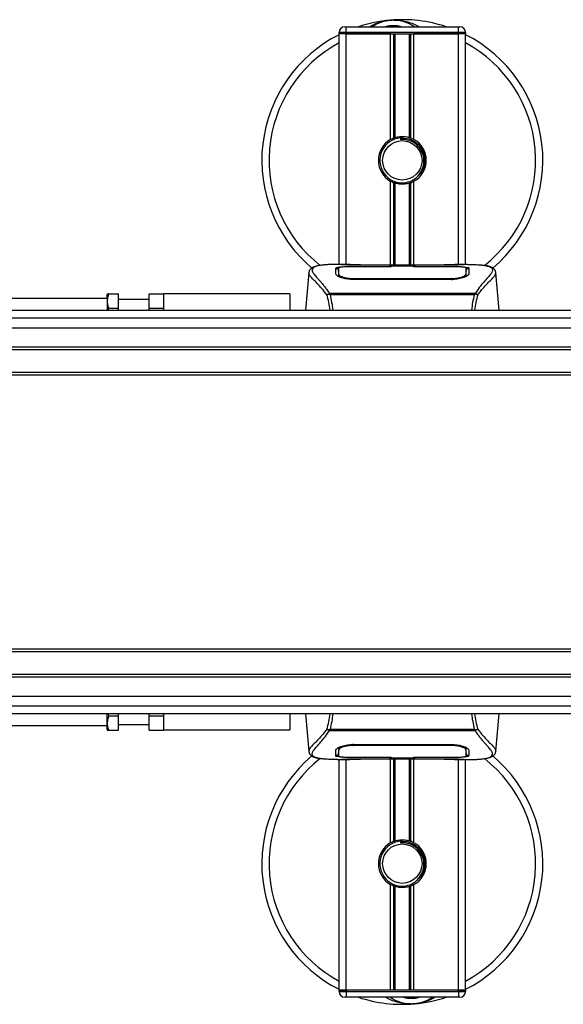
# Model space of a CAD drawing. Header units: millimetres. Extents: x 0 to 420, y 0 to 297.
# Tile 4 of 71: x 75 to 95, y 86 to 123. Entities that reach past the tile are written whole.
import ezdxf

# ---------------------------------------------------------------- set-up
doc = ezdxf.new("R2010")
doc.units = ezdxf.units.MM

msp = doc.modelspace()

# ---------------------------------------------------------------- linework, layer by layer
at = {"color": 7, "linetype": 'Continuous', "lineweight": 25}
for p, q in [((86.8853, 122.4807), (86.6244, 122.4807)), ((86.6244, 122.4286), (86.6244, 122.4807)), ((86.6244, 113.8718), (86.6244, 122.4286)), ((86.8853, 122.4286), (86.6244, 122.4286)), ((86.8853, 122.4286), (86.6244, 122.4286)), ((86.8331, 122.6894), (86.8853, 122.6894)), ((86.8853, 122.4807), (86.8853, 122.6894)), ((86.8853, 122.6894), (91.0593, 122.6894)), ((91.0593, 122.4807), (86.8853, 122.4807)), ((86.8853, 122.4807), (86.8853, 122.4286)), ((88.5392, 122.4286), (86.8853, 122.4286)), ((86.8853, 122.4286), (91.0593, 122.4286)), ((86.8853, 113.8718), (86.8853, 122.4286)), ((88.5392, 118.5068), (88.5392, 122.4286)), ((88.6523, 118.56), (88.6523, 122.4286)), ((88.7122, 118.5808), (88.7122, 122.4286)), ((89.2323, 118.5808), (89.2323, 122.4286)), ((89.2922, 118.56), (89.2922, 122.4286)), ((89.4053, 118.5068), (89.4053, 122.4286)), ((91.0593, 122.4286), (89.4053, 122.4286)), ((91.0593, 122.6894), (91.1115, 122.6894)), ((91.0593, 122.4807), (91.0593, 122.6894)), ((91.3202, 122.4807), (91.0593, 122.4807)), ((91.0593, 122.4286), (91.0593, 122.4807)), ((91.3202, 122.4286), (91.0593, 122.4286)), ((91.3202, 122.4286), (91.0593, 122.4286)), ((91.0593, 113.8718), (91.0593, 122.4286)), ((91.3202, 122.4807), (91.3202, 122.4286)), ((91.3202, 113.8718), (91.3202, 122.4286)), ((88.8999, 118.5644), (88.9056, 118.4985)), ((88.5392, 113.8435), (88.5392, 116.9587)), ((88.6523, 113.8435), (88.6523, 116.9055)), ((88.7122, 113.8435), (88.7122, 116.8847)), ((89.2323, 113.8435), (89.2323, 116.8847)), ((89.2922, 113.8435), (89.2922, 116.9055)), ((89.4053, 113.8435), (89.4053, 116.9587)), ((87.0365, 113.8718), (86.5494, 113.8718)), ((88.5548, 113.7885), (87.1289, 113.7887)), ((87.1461, 113.797), (88.5027, 113.797)), ((87.1461, 113.7887), (87.1461, 113.797)), ((90.5381, 113.8435), (87.4065, 113.8435)), ((90.538, 113.8434), (87.4066, 113.8434)), ((88.5027, 113.8159), (89.4419, 113.8159)), ((88.5027, 113.8159), (88.5027, 113.797)), ((88.5027, 113.797), (88.5027, 113.7885)), ((88.5548, 113.7885), (88.5548, 113.8084)), ((89.3896, 113.8084), (88.5548, 113.8084)), ((89.3896, 113.7885), (89.3896, 113.8084)), ((89.3896, 113.8084), (89.3896, 113.7885)), ((89.4419, 113.8159), (89.4419, 113.797)), ((89.4419, 113.797), (90.7984, 113.797)), ((89.4419, 113.797), (89.4419, 113.7885)), ((90.7984, 113.7887), (90.7984, 113.797)), ((91.3955, 113.8718), (90.9172, 113.8718)), ((91.2147, 113.8653), (91.1952, 113.8632)), ((91.3389, 113.5625), (91.3378, 113.7398)), ((85.4986, 113.5653), (85.3767, 112.1719)), ((85.4984, 113.5612), (85.5004, 113.5652)), ((86.6057, 113.5657), (86.6057, 113.552)), ((87.1343, 113.3514), (87.1333, 113.312)), ((90.7984, 113.3111), (87.1461, 113.3111)), ((90.7971, 113.3513), (90.7975, 113.3513)), ((91.3338, 113.5137), (91.3356, 113.4427)), ((91.3393, 113.4881), (91.3388, 113.5625)), ((92.4462, 113.5612), (92.4441, 113.5652)), ((92.5679, 112.1719), (92.446, 113.5653)), ((61.841, 112.6196), (78.0154, 112.6196)), ((78.0294, 112.7761), (78.0154, 112.7519)), ((78.0154, 112.6196), (78.0154, 112.7519)), ((78.0154, 112.6196), (78.0154, 112.1719)), ((78.076, 112.7761), (78.4328, 112.7761)), ((78.4328, 112.2543), (78.4328, 112.7761)), ((79.5807, 112.5674), (78.4328, 112.5674)), ((79.5807, 112.2543), (79.5807, 112.7761)), ((79.5807, 112.7761), (80.1024, 112.7761)), ((84.7982, 112.7761), (80.1024, 112.7761)), ((80.1024, 112.7761), (80.1024, 112.1719)), ((84.7982, 112.7761), (84.7982, 112.1719)), ((86.2514, 112.7769), (86.2628, 112.8039)), ((86.2628, 112.8039), (91.6831, 112.8039)), ((91.6556, 112.7455), (86.2889, 112.7455)), ((91.6831, 112.8039), (91.6929, 112.7773)), ((58.7105, 112.1719), (96.795, 112.1719)), ((78.0602, 112.1719), (78.076, 112.2543)), ((78.076, 112.2543), (78.4328, 112.2543)), ((78.4328, 112.1719), (78.4328, 112.2543)), ((79.5807, 112.2543), (80.1024, 112.2543)), ((79.5807, 112.1719), (79.5807, 112.2543)), ((58.7105, 111.8862), (215.2371, 111.8862)), ((58.7105, 110.8154), (215.2371, 110.8154)), ((58.7105, 110.711), (215.2371, 110.711)), ((58.7105, 109.8762), (215.2371, 109.8762)), ((58.7105, 109.7718), (215.2371, 109.7718)), ((215.2371, 99.6059), (58.7105, 99.6059)), ((215.2371, 99.5015), (58.7105, 99.5015)), ((215.2371, 98.6667), (58.7105, 98.6667)), ((215.2371, 98.5624), (58.7105, 98.5624)), ((215.2371, 97.4916), (58.7105, 97.4916)), ((97.2311, 97.2058), (58.7105, 97.2058)), ((78.0154, 96.7582), (78.0154, 97.2058)), ((78.076, 97.1234), (78.0623, 97.2058)), ((78.4328, 97.1234), (78.4328, 97.2058)), ((79.5807, 97.1234), (79.5807, 97.2058)), ((80.1024, 97.2058), (80.1024, 96.6017)), ((84.7982, 97.2058), (84.7982, 96.6017)), ((85.3767, 97.2058), (85.4986, 95.8124)), ((92.446, 95.8124), (92.5679, 97.2058)), ((78.076, 97.1234), (78.4328, 97.1234)), ((78.4328, 96.6017), (78.4328, 97.1234)), ((78.4328, 96.8104), (79.5807, 96.8104)), ((79.5807, 97.1234), (80.1024, 97.1234)), ((79.5807, 96.6017), (79.5807, 97.1234)), ((78.0154, 96.7582), (61.841, 96.7582)), ((78.0154, 96.6259), (78.0154, 96.7582)), ((78.0154, 96.6259), (78.0294, 96.6017)), ((78.076, 96.6017), (78.4328, 96.6017)), ((79.5807, 96.6017), (80.1024, 96.6017)), ((84.7982, 96.6017), (80.1024, 96.6017)), ((86.2615, 96.5738), (86.2516, 96.6004)), ((91.6817, 96.5738), (86.2615, 96.5738)), ((86.289, 96.6323), (91.6557, 96.6323)), ((91.6932, 96.6008), (91.6817, 96.5738)), ((87.1461, 96.0666), (90.7984, 96.0666)), ((90.8103, 96.0264), (90.8113, 96.0657)), ((85.4984, 95.8165), (85.5004, 95.8126)), ((86.6052, 95.8896), (86.6057, 95.8152)), ((86.6057, 95.8152), (86.6068, 95.6379)), ((86.6108, 95.864), (86.609, 95.9351)), ((87.1474, 96.0264), (87.1471, 96.0264)), ((91.3388, 95.812), (91.3389, 95.8257)), ((92.4462, 95.8165), (92.4441, 95.8126)), ((86.549, 95.506), (87.0274, 95.506)), ((86.6244, 86.9492), (86.6244, 95.506)), ((86.7299, 95.5125), (86.7494, 95.5146)), ((86.8853, 86.9492), (86.8853, 95.506)), ((87.1461, 95.5891), (87.1461, 95.5808)), ((88.5027, 95.5808), (87.1461, 95.5808)), ((87.4065, 95.5342), (90.5381, 95.5342)), ((87.4066, 95.5343), (90.538, 95.5343)), ((88.5027, 95.5808), (88.5027, 95.5892)), ((88.5027, 95.5618), (88.5027, 95.5808)), ((89.4419, 95.5618), (88.5027, 95.5618)), ((88.5392, 92.4191), (88.5392, 95.5342)), ((88.555, 95.5892), (88.555, 95.5693)), ((88.555, 95.5693), (88.555, 95.5892)), ((88.555, 95.5693), (89.3898, 95.5693)), ((88.6523, 92.4723), (88.6523, 95.5342)), ((88.7122, 92.493), (88.7122, 95.5342)), ((89.2323, 92.493), (89.2323, 95.5342)), ((89.2922, 92.4723), (89.2922, 95.5342)), ((89.3898, 95.5892), (90.8156, 95.5891)), ((89.3898, 95.5892), (89.3898, 95.5693)), ((89.4053, 92.4191), (89.4053, 95.5342)), ((89.4419, 95.5808), (89.4419, 95.5892)), ((89.4419, 95.5618), (89.4419, 95.5808)), ((90.7984, 95.5808), (89.4419, 95.5808)), ((90.7984, 95.5891), (90.7984, 95.5808)), ((90.908, 95.506), (91.3952, 95.506)), ((91.0593, 86.9492), (91.0593, 95.506)), ((91.3202, 86.9492), (91.3202, 95.506)), ((88.8999, 92.4766), (88.9056, 92.4107)), ((88.5392, 86.9492), (88.5392, 90.8709)), ((88.6523, 86.9492), (88.6523, 90.8177)), ((88.7122, 86.9492), (88.7122, 90.797)), ((89.2323, 86.9492), (89.2323, 90.797)), ((89.2922, 86.9492), (89.2922, 90.8177)), ((89.4053, 86.9492), (89.4053, 90.8709)), ((86.8853, 86.9492), (86.6244, 86.9492)), ((86.6244, 86.897), (86.6244, 86.9492)), ((86.6244, 86.9492), (86.8853, 86.9492)), ((88.5392, 86.9492), (86.8853, 86.9492)), ((91.0593, 86.9492), (86.8853, 86.9492)), ((86.8853, 86.9492), (86.8853, 86.897)), ((91.0593, 86.9492), (89.4053, 86.9492)), ((91.3202, 86.9492), (91.0593, 86.9492)), ((91.0593, 86.897), (91.0593, 86.9492)), ((91.0593, 86.9492), (91.3202, 86.9492)), ((91.3202, 86.9492), (91.3202, 86.897)), ((86.6244, 86.897), (86.8853, 86.897)), ((86.8853, 86.6883), (86.8331, 86.6883)), ((86.8853, 86.897), (91.0593, 86.897)), ((86.8853, 86.897), (86.8853, 86.6883)), ((91.0593, 86.6883), (86.8853, 86.6883)), ((91.0593, 86.897), (91.3202, 86.897)), ((91.0593, 86.897), (91.0593, 86.6883)), ((91.1115, 86.6883), (91.0593, 86.6883))]:
    msp.add_line(p, q, dxfattribs=at)
at = {"color": 7, "linetype": 'Continuous'}
for p, q in [((62.8845, 111.5239), (211.0631, 111.5239)), ((62.8845, 97.8539), (211.0631, 97.8539))]:
    msp.add_line(p, q, dxfattribs=at)
at = {"color": 7, "linetype": 'Continuous', "lineweight": 25, "flags": 128}
for points in [[(90.8156, 113.7887), (90.1257, 113.7886), (89.3896, 113.7885)], [(90.8103, 113.3514), (90.7984, 113.3513), (90.7975, 113.3513)], [(87.1343, 96.0264), (87.1461, 96.0264), (87.1471, 96.0264)], [(87.1289, 95.5891), (87.8189, 95.5892), (88.555, 95.5892)]]:
    msp.add_lwpolyline(points, dxfattribs=at)
at = {"color": 7, "linetype": 'Continuous', "lineweight": 25}
for centre in [(88.9723, 117.7328), (88.9723, 91.645)]:
    msp.add_circle(centre, 0.7305, dxfattribs=at)
for centre, radius, start, end in [((88.9723, 117.7328), 5.2176, 94.97424, 108.19487), ((88.6375, 121.5792), 1.3566, 54.9261, 125.0739), ((88.6375, 121.5792), 1.1479, 75.28779, 104.71221), ((88.9723, 117.7328), 5.2176, 71.80513, 94.97424), ((88.9723, 117.7328), 5.2176, 116.74368, 229.98477), ((86.8331, 122.4807), 0.2087, 90, 180), ((91.1115, 122.4807), 0.2087, 0, 90), ((88.9723, 117.7328), 5.2176, 310.04684, 63.25632), ((88.9723, 117.7328), 4.9486, 118.32409, 232.13734), ((88.9723, 117.7328), 4.9486, 308.04707, 61.67591), ((88.9723, 117.7328), 0.887, 119.22466, 240.77534), ((88.9723, 117.7328), 0.8348, 94.97424, 274.97424), ((88.9723, 117.7328), 0.887, 111.14341, 119.22466), ((88.9723, 117.7328), 0.887, 60.77534, 68.85659), ((88.9723, 117.7328), 0.887, 299.22466, 60.77534), ((88.9723, 117.7328), 0.887, 240.77534, 248.85659), ((88.9723, 117.7328), 0.887, 291.14341, 299.22466), ((88.9723, 91.645), 5.2176, 130.04684, 243.25632), ((88.9723, 91.645), 4.9486, 128.04707, 241.67591), ((88.9723, 91.645), 5.2176, 296.74368, 49.98477), ((88.9723, 91.645), 4.9486, 298.32409, 52.13734), ((88.9723, 91.645), 0.887, 119.22466, 240.77534), ((88.9723, 91.645), 0.8348, 94.97424, 274.97424), ((88.9723, 91.645), 0.887, 111.14341, 119.22466), ((88.9723, 91.645), 0.887, 60.77534, 68.85659), ((88.9723, 91.645), 0.887, 299.22466, 60.77534), ((88.9723, 91.645), 0.887, 240.77534, 248.85659), ((88.9723, 91.645), 0.887, 291.14341, 299.22466), ((86.8331, 86.897), 0.2087, 180, 270), ((88.9723, 91.645), 5.2176, 251.80513, 274.97424), ((89.3071, 87.7985), 1.3566, 234.9261, 305.0739), ((89.3071, 87.7985), 1.1479, 255.28779, 284.71221), ((88.9723, 91.645), 5.2176, 274.97424, 288.19487), ((91.1115, 86.897), 0.2087, 270, 0)]:
    msp.add_arc(centre, radius, start, end, dxfattribs=at)
for points, knots in [([(87.7625, 122.6894), (87.771, 122.695), (87.9096, 122.7864), (88.1651, 122.8753), (88.4159, 122.9216), (88.519, 122.9306), (88.5199, 122.9307)], [0, 0, 0, 0, 0.0372985, 0.6090204, 0.9966445, 1, 1, 1, 1]), ([(88.5199, 122.9307), (88.5208, 122.9307), (88.5446, 122.9328), (88.5686, 122.9319), (88.5917, 122.931)], [0, 0, 0, 0, 0.0371094, 1, 1, 1, 1]), ([(88.6631, 122.9311), (88.719, 122.9326), (88.9263, 122.938), (89.2049, 122.8688), (89.4541, 122.7703), (89.5513, 122.7098), (89.584, 122.6894)], [0, 0, 0, 0, 0.1764017, 0.6550338, 0.8840221, 1, 1, 1, 1]), ([(88.6523, 118.56), (88.6545, 118.5609), (88.661, 118.5634), (88.6747, 118.5684), (88.6928, 118.5747), (88.7057, 118.5787), (88.7118, 118.5806), (88.7122, 118.5808)], [0, 0, 0, 0, 0.13279182, 0.40328924, 0.68794599, 0.97624213, 1, 1, 1, 1]), ([(88.7122, 118.5808), (88.7369, 118.5877), (88.8206, 118.6111), (88.974, 118.6261), (89.1281, 118.6097), (89.2053, 118.5882), (89.2323, 118.5808)], [0, 0, 0, 0, 0.1531623, 0.5206118, 0.8327639, 1, 1, 1, 1]), ([(88.8999, 118.5644), (89.0055, 118.562), (89.2197, 118.557), (89.5061, 118.3996), (89.7156, 118.1553), (89.8209, 117.8474), (89.7989, 117.5285), (89.6975, 117.2753), (89.5793, 117.1753), (89.5401, 117.1421)], [0, 0, 0, 0, 0.1532567, 0.3107756, 0.4622177, 0.61755972, 0.7743655, 0.92518437, 1, 1, 1, 1]), ([(89.0447, 116.9011), (89.1358, 116.9203), (89.3179, 116.9587), (89.5474, 117.1269), (89.711, 117.3553), (89.7876, 117.6249), (89.769, 117.9015), (89.6611, 118.154), (89.4764, 118.3548), (89.2374, 118.4793), (89.0375, 118.5097), (88.9281, 118.5004), (88.9056, 118.4985)], [0, 0, 0, 0, 0.11029899, 0.22059797, 0.33089694, 0.4412694, 0.54893858, 0.65628707, 0.76369695, 0.86864917, 0.97304725, 1, 1, 1, 1]), ([(89.2323, 118.5808), (89.2354, 118.5798), (89.2441, 118.5771), (89.2597, 118.572), (89.2777, 118.5656), (89.2874, 118.5619), (89.2922, 118.56)], [0, 0, 0, 0, 0.1555726, 0.4297838, 0.7145238, 1, 1, 1, 1]), ([(88.7122, 116.8847), (88.7109, 116.8852), (88.7042, 116.8872), (88.6908, 116.8915), (88.6728, 116.8978), (88.6599, 116.9026), (88.6538, 116.9049), (88.6523, 116.9055)], [0, 0, 0, 0, 0.0676886, 0.3379952, 0.6196133, 0.9079639, 1, 1, 1, 1]), ([(89.2323, 116.8847), (89.1797, 116.8715), (89.0727, 116.8444), (88.895, 116.8437), (88.7759, 116.8658), (88.72, 116.8824), (88.7122, 116.8847)], [0, 0, 0, 0, 0.3176316, 0.645872, 0.9510876, 1, 1, 1, 1]), ([(89.2922, 116.9055), (89.2913, 116.9051), (89.2862, 116.9032), (89.2749, 116.8989), (89.2572, 116.8927), (89.2424, 116.8879), (89.2345, 116.8854), (89.2323, 116.8847)], [0, 0, 0, 0, 0.0570461, 0.3223495, 0.6036753, 0.8921403, 1, 1, 1, 1]), ([(85.839, 113.8224), (85.8178, 113.8184), (85.7638, 113.8082), (85.702, 113.7872), (85.6512, 113.7641), (85.6203, 113.7456), (85.5987, 113.7294), (85.5836, 113.716), (85.5728, 113.7054), (85.5656, 113.6982), (85.5607, 113.6935), (85.5585, 113.6915), (85.5572, 113.6904), (85.5563, 113.6895), (85.5557, 113.689), (85.555, 113.6884), (85.5542, 113.6877), (85.5532, 113.6869), (85.5515, 113.6856), (85.5498, 113.6842), (85.5477, 113.6826), (85.5447, 113.68), (85.5433, 113.6789), (85.5394, 113.6736), (85.5382, 113.6718), (85.5374, 113.6705), (85.5364, 113.6691), (85.5351, 113.667), (85.5323, 113.6627), (85.5289, 113.6569), (85.5174, 113.6361), (85.5055, 113.608), (85.5012, 113.5813), (85.4986, 113.5659)], [0, 0, 0, 0, 0.1334619, 0.3401696, 0.4616095, 0.5573078, 0.6299224, 0.6821773, 0.716929, 0.7371149, 0.7427217, 0.7446041, 0.7459796, 0.7465198, 0.7469929, 0.7474317, 0.7478715, 0.7488637, 0.7501165, 0.7539733, 0.7590859, 0.7686263, 0.7882109, 0.7909476, 0.7919756, 0.7928691, 0.7937356, 0.7946844, 0.7971036, 0.8047367, 0.8162438, 0.8937167, 1, 1, 1, 1]), ([(85.8741, 113.8274), (85.8536, 113.8232), (85.81, 113.8142), (85.7317, 113.7897), (85.6542, 113.7492), (85.6131, 113.6795), (85.6321, 113.6031), (85.6772, 113.5317), (85.7174, 113.4792), (85.7693, 113.4178), (85.8306, 113.349), (85.903, 113.2685), (85.9831, 113.1761), (86.0702, 113.0686), (86.1644, 112.9476), (86.2284, 112.8542), (86.2628, 112.8039)], [0, 0, 0, 0, 0.0615701, 0.1315117, 0.2707194, 0.403375, 0.5351063, 0.583281, 0.633159, 0.684429, 0.7367584, 0.7838478, 0.8389322, 0.8915733, 0.9416873, 1, 1, 1, 1]), ([(86.5494, 113.8717), (86.5439, 113.8717), (86.5236, 113.8718), (86.4841, 113.8716), (86.4358, 113.8713), (86.3879, 113.8706), (86.3403, 113.8696), (86.2904, 113.8681), (86.2362, 113.866), (86.1703, 113.8625), (86.1002, 113.8575), (86.0276, 113.8507), (85.9578, 113.8421), (85.9062, 113.8346), (85.8792, 113.8285), (85.8741, 113.8274)], [0, 0, 0, 0, 0.02762691, 0.10239616, 0.17945658, 0.24994161, 0.31702439, 0.38965422, 0.46782264, 0.55148696, 0.67182448, 0.76737343, 0.86398611, 0.97427426, 1, 1, 1, 1]), ([(86.5039, 113.7386), (86.5108, 113.7463), (86.5246, 113.7617), (86.6352, 113.7789), (86.7984, 113.7905), (86.9793, 113.7962), (87.0987, 113.7967), (87.1461, 113.797)], [0, 0, 0, 0, 0.2152168, 0.4304623, 0.6450993, 0.8590403, 1, 1, 1, 1]), ([(86.5096, 113.5223), (86.5084, 113.5689), (86.5065, 113.639), (86.5049, 113.7011), (86.5043, 113.7261), (86.5039, 113.7386)], [0, 0, 0, 0, 0.4985836, 0.7491897, 1, 1, 1, 1]), ([(86.5757, 113.7142), (86.5541, 113.7102), (86.5105, 113.7022), (86.5064, 113.6915), (86.5044, 113.6861)], [0, 0, 0, 0, 0.4963133, 1, 1, 1, 1]), ([(86.6068, 113.7398), (86.6068, 113.7393), (86.6065, 113.6813), (86.6061, 113.6233), (86.6057, 113.5657)], [0, 0, 0, 0, 0.0082727, 1, 1, 1, 1]), ([(86.6068, 113.7397), (86.6065, 113.6844), (86.6061, 113.6265), (86.6058, 113.5685), (86.6057, 113.5657)], [0, 0, 0, 0, 0.9526401, 1, 1, 1, 1]), ([(87.1289, 113.7887), (87.0705, 113.7882), (86.9535, 113.7874), (86.7976, 113.7802), (86.6796, 113.7687), (86.6159, 113.7547), (86.6094, 113.744), (86.6068, 113.7397)], [0, 0, 0, 0, 0.212876, 0.4257362, 0.6390345, 0.8533124, 1, 1, 1, 1]), ([(86.6108, 113.5137), (86.6107, 113.5165), (86.6098, 113.5684), (86.6087, 113.6334), (86.6075, 113.6978), (86.6071, 113.7263), (86.6068, 113.7393), (86.6068, 113.7397)], [0, 0, 0, 0, 0.0254662, 0.4713629, 0.7317873, 0.9924644, 1, 1, 1, 1]), ([(87.4066, 113.8434), (87.3712, 113.8435), (87.2572, 113.8437), (87.0704, 113.846), (86.8798, 113.8509), (86.7502, 113.8565), (86.6892, 113.8617), (86.7163, 113.8641), (86.7298, 113.8653)], [0, 0, 0, 0, 0.0821547, 0.26514, 0.4486711, 0.632499, 0.8163009, 1, 1, 1, 1]), ([(86.793, 113.855), (86.7746, 113.8559), (86.7449, 113.8574), (86.7259, 113.8595), (86.7278, 113.8591), (86.7283, 113.859)], [0, 0, 0, 0, 0.5506016, 0.8850153, 1, 1, 1, 1]), ([(86.7298, 113.8653), (86.8427, 113.8683), (87.0302, 113.8733), (87.3166, 113.8696), (87.5061, 113.8632), (87.6167, 113.8532), (87.6388, 113.8513)], [0, 0, 0, 0, 0.3015218, 0.5010473, 0.9002301, 1, 1, 1, 1]), ([(86.7698, 113.8563), (86.7693, 113.8566), (86.763, 113.8602), (86.7494, 113.8638), (86.7364, 113.8648), (86.7298, 113.8653)], [0, 0, 0, 0, 0.0444331, 0.5222165, 1, 1, 1, 1]), ([(87.4066, 113.8435), (87.3607, 113.8436), (87.2646, 113.8438), (87.1243, 113.8455), (86.9922, 113.848), (86.8828, 113.8512), (86.8151, 113.8537), (86.7949, 113.8549), (86.793, 113.855)], [0, 0, 0, 0, 0.1818971, 0.3806132, 0.5809385, 0.7803573, 0.9796755, 1, 1, 1, 1]), ([(87.6779, 113.8435), (87.6717, 113.8458), (87.659, 113.8503), (87.6456, 113.8509), (87.6388, 113.8513)], [0, 0, 0, 0, 0.4952474, 1, 1, 1, 1]), ([(90.3057, 113.8513), (90.299, 113.8509), (90.2855, 113.8503), (90.2729, 113.8458), (90.2666, 113.8435)], [0, 0, 0, 0, 0.5047656, 1, 1, 1, 1]), ([(90.3057, 113.8513), (90.3754, 113.8567), (90.4911, 113.8657), (90.7509, 113.8716), (90.9854, 113.8748), (91.1765, 113.8668), (91.2147, 113.8653)], [0, 0, 0, 0, 0.3014378, 0.5009532, 0.9001401, 1, 1, 1, 1]), ([(91.1913, 113.8574), (91.1743, 113.8562), (91.1312, 113.8533), (90.9822, 113.8485), (90.7748, 113.8443), (90.6169, 113.8437), (90.538, 113.8434)], [0, 0, 0, 0, 0.179813, 0.4537832, 0.7270037, 1, 1, 1, 1]), ([(90.7984, 113.797), (90.8705, 113.7965), (91.0146, 113.7955), (91.2067, 113.7872), (91.3519, 113.7738), (91.4297, 113.7569), (91.4375, 113.7439), (91.4406, 113.7386)], [0, 0, 0, 0, 0.2134118, 0.4268173, 0.6404853, 0.8545743, 1, 1, 1, 1]), ([(91.3377, 113.7397), (91.3321, 113.746), (91.3207, 113.7586), (91.2302, 113.7731), (91.0969, 113.7831), (90.9501, 113.788), (90.8536, 113.7885), (90.8156, 113.7887)], [0, 0, 0, 0, 0.2161227, 0.4322836, 0.6474825, 0.8614599, 1, 1, 1, 1]), ([(91.2147, 113.8653), (91.2224, 113.8647), (91.247, 113.8631), (91.247, 113.8604), (91.2027, 113.858), (91.1913, 113.8574)], [0, 0, 0, 0, 0.2554048, 0.808946, 1, 1, 1, 1]), ([(91.2183, 113.8594), (91.2183, 113.8594), (91.2199, 113.8597), (91.2127, 113.8585), (91.199, 113.8577), (91.1913, 113.8572)], [0, 0, 0, 0, 0.0062608, 0.4432751, 1, 1, 1, 1]), ([(91.3377, 113.7397), (91.3377, 113.7393), (91.3373, 113.7171), (91.3366, 113.6761), (91.3353, 113.6006), (91.3344, 113.5478), (91.3339, 113.5165), (91.3338, 113.5137)], [0, 0, 0, 0, 0.0075194, 0.4566651, 0.7153557, 0.9745252, 1, 1, 1, 1]), ([(91.3388, 113.5625), (91.3388, 113.5651), (91.3386, 113.5945), (91.3383, 113.6536), (91.3379, 113.71), (91.3377, 113.7397)], [0, 0, 0, 0, 0.0448044, 0.4976401, 1, 1, 1, 1]), ([(91.4402, 113.6861), (91.4368, 113.6941), (91.4323, 113.7049), (91.3814, 113.7124), (91.3683, 113.7143)], [0, 0, 0, 0, 0.7429698, 1, 1, 1, 1]), ([(91.3955, 113.8717), (91.4057, 113.8717), (91.4639, 113.8719), (91.5877, 113.8707), (91.7219, 113.8659), (91.8214, 113.8592), (91.8717, 113.855), (91.9189, 113.8503), (91.9598, 113.8455), (92.0001, 113.84), (92.0358, 113.8343), (92.063, 113.8295), (92.0765, 113.8266), (92.0781, 113.8262)], [0, 0, 0, 0, 0.048815, 0.2789226, 0.5451553, 0.6271738, 0.6983433, 0.7585814, 0.8284044, 0.87365, 0.9338927, 0.9917822, 1, 1, 1, 1]), ([(91.4406, 113.7386), (91.4403, 113.7262), (91.4395, 113.6949), (91.4378, 113.6304), (91.4359, 113.5584), (91.435, 113.5223)], [0, 0, 0, 0, 0.249392, 0.62414375, 1, 1, 1, 1]), ([(92.0781, 113.8262), (92.0878, 113.8242), (92.1085, 113.8198), (92.1379, 113.8124), (92.166, 113.8042), (92.2128, 113.7883), (92.2676, 113.7616), (92.3143, 113.7154), (92.3271, 113.6566), (92.3017, 113.5798), (92.2312, 113.4811), (92.1172, 113.3525), (91.9628, 113.1801), (91.8274, 113.0113), (91.7333, 112.8796), (91.6994, 112.8286), (91.6831, 112.8039)], [0, 0, 0, 0, 0.0296941, 0.0630559, 0.0949277, 0.1253152, 0.2320581, 0.329603, 0.4332765, 0.5320247, 0.6307679, 0.7350702, 0.8379322, 0.9413758, 0.9716506, 1, 1, 1, 1]), ([(92.4459, 113.5659), (92.4434, 113.5813), (92.4391, 113.608), (92.4271, 113.6361), (92.4156, 113.6569), (92.4122, 113.6627), (92.4095, 113.667), (92.4081, 113.6691), (92.4072, 113.6705), (92.4063, 113.6718), (92.4051, 113.6736), (92.4013, 113.6789), (92.3997, 113.6801), (92.3963, 113.6831), (92.3938, 113.685), (92.3914, 113.6869), (92.3904, 113.6877), (92.3895, 113.6884), (92.3889, 113.689), (92.3883, 113.6895), (92.3873, 113.6904), (92.3857, 113.6918), (92.3837, 113.6937), (92.3788, 113.6984), (92.3718, 113.7054), (92.361, 113.716), (92.3459, 113.7293), (92.3243, 113.7456), (92.2934, 113.7641), (92.2426, 113.7871), (92.1843, 113.8072), (92.1343, 113.8167), (92.117, 113.82)], [0, 0, 0, 0, 0.1089515, 0.188364, 0.2001573, 0.2079786, 0.2104569, 0.211429, 0.2123171, 0.2132332, 0.2142876, 0.2170951, 0.237184, 0.2493495, 0.2561629, 0.2574491, 0.2584675, 0.2589186, 0.2593681, 0.2598525, 0.2604052, 0.2618126, 0.2649232, 0.2694802, 0.2901573, 0.3257637, 0.3793104, 0.4537257, 0.5518018, 0.6762631, 0.8881219, 1, 1, 1, 1]), ([(86.17, 112.7497), (86.1388, 112.7911), (86.0443, 112.9166), (85.8888, 113.0893), (85.7264, 113.2532), (85.6026, 113.3755), (85.5139, 113.4825), (85.504, 113.5326), (85.4984, 113.5612)], [0, 0, 0, 0, 0.0842472, 0.2550867, 0.4267255, 0.5979634, 0.7706024, 1, 1, 1, 1]), ([(87.1461, 113.3111), (87.0784, 113.3139), (86.943, 113.3195), (86.7606, 113.3603), (86.615, 113.415), (86.5256, 113.4728), (86.5145, 113.5072), (86.5096, 113.5223)], [0, 0, 0, 0, 0.1991311, 0.3979316, 0.6058895, 0.8273797, 1, 1, 1, 1]), ([(86.5959, 113.4685), (86.5983, 113.4511), (86.601, 113.431), (86.6395, 113.4107), (86.6446, 113.408)], [0, 0, 0, 0, 0.8680111, 1, 1, 1, 1]), ([(86.6056, 113.552), (86.6055, 113.5289), (86.6053, 113.4893), (86.6048, 113.4469), (86.6046, 113.4292)], [0, 0, 0, 0, 0.5816412, 1, 1, 1, 1]), ([(86.6086, 113.4266), (86.6088, 113.4366), (86.6095, 113.4657), (86.6103, 113.4947), (86.6108, 113.5137)], [0, 0, 0, 0, 0.3458763, 1, 1, 1, 1]), ([(86.6108, 113.5137), (86.6168, 113.498), (86.6288, 113.4665), (86.7204, 113.4175), (86.8548, 113.3772), (87.0013, 113.3548), (87.097, 113.3523), (87.1343, 113.3514)], [0, 0, 0, 0, 0.2177322, 0.4355788, 0.6507548, 0.8640725, 1, 1, 1, 1]), ([(87.1343, 113.3514), (87.1382, 113.3514), (87.5558, 113.3501), (88.7768, 113.3516), (89.9937, 113.3514), (90.7971, 113.3513)], [0, 0, 0, 0, 0.0032392, 0.3420114, 1, 1, 1, 1]), ([(91.435, 113.5223), (91.4269, 113.5024), (91.4107, 113.4624), (91.2927, 113.3977), (91.1209, 113.3426), (90.943, 113.3143), (90.8337, 113.3119), (90.7984, 113.3111)], [0, 0, 0, 0, 0.2254673, 0.4508536, 0.6773692, 0.8959117, 1, 1, 1, 1]), ([(90.8103, 113.3514), (90.8688, 113.3536), (90.9859, 113.3581), (91.1421, 113.3903), (91.2601, 113.4336), (91.324, 113.4775), (91.331, 113.5032), (91.3338, 113.5137)], [0, 0, 0, 0, 0.2128654, 0.4257218, 0.6387225, 0.8523499, 1, 1, 1, 1]), ([(90.8118, 113.2911), (90.8118, 113.2916), (90.8113, 113.3117), (90.8108, 113.3318), (90.8103, 113.3514)], [0, 0, 0, 0, 0.0234279, 1, 1, 1, 1]), ([(91.2835, 113.3992), (91.3006, 113.4091), (91.3415, 113.4328), (91.346, 113.4554), (91.3487, 113.4685)], [0, 0, 0, 0, 0.419009, 1, 1, 1, 1]), ([(91.3399, 113.4308), (91.3397, 113.4477), (91.3393, 113.4896), (91.339, 113.5286), (91.3389, 113.5518)], [0, 0, 0, 0, 0.405505, 1, 1, 1, 1]), ([(91.7746, 112.7497), (91.8058, 112.7912), (91.9002, 112.9166), (92.0558, 113.0893), (92.2181, 113.2532), (92.342, 113.3755), (92.4306, 113.4825), (92.4405, 113.5326), (92.4462, 113.5612)], [0, 0, 0, 0, 0.0842305, 0.2550732, 0.426715, 0.5979561, 0.7705982, 1, 1, 1, 1]), ([(78.076, 112.2543), (78.0517, 112.3475), (78.0062, 112.5219), (78.0538, 112.6954), (78.076, 112.7761)], [0, 0, 0, 0, 0.5347163, 1, 1, 1, 1]), ([(78.076, 112.7761), (78.0691, 112.7761), (78.0412, 112.7761), (78.04, 112.7761), (78.039, 112.7761)], [0, 0, 0, 0, 0.24664624, 1, 1, 1, 1]), ([(86.17, 112.7499), (86.177, 112.7538), (86.1912, 112.7619), (86.2187, 112.7718), (86.2397, 112.776), (86.2508, 112.7772), (86.2514, 112.7773)], [0, 0, 0, 0, 0.32361461, 0.65359013, 0.98086966, 1, 1, 1, 1]), ([(86.2973, 112.1719), (86.2817, 112.2702), (86.2498, 112.4707), (86.197, 112.6556), (86.17, 112.7499)], [0, 0, 0, 0, 0.4902557, 1, 1, 1, 1]), ([(86.2889, 112.7455), (86.2886, 112.7457), (86.275, 112.7554), (86.263, 112.7663), (86.2514, 112.7769)], [0, 0, 0, 0, 0.0189016, 1, 1, 1, 1]), ([(86.2889, 112.7455), (86.3097, 112.6529), (86.3514, 112.4681), (86.3829, 112.2733), (86.3875, 112.1724), (86.3875, 112.1719)], [0, 0, 0, 0, 0.4999246, 0.9977533, 1, 1, 1, 1]), ([(91.5555, 112.1719), (91.5665, 112.2716), (91.5884, 112.4695), (91.6333, 112.6539), (91.6556, 112.7455)], [0, 0, 0, 0, 0.50345062, 1, 1, 1, 1]), ([(91.7745, 112.7499), (91.7481, 112.6559), (91.6961, 112.4707), (91.6642, 112.2705), (91.6484, 112.1719)], [0, 0, 0, 0, 0.50728505, 1, 1, 1, 1]), ([(91.6933, 112.777), (91.6813, 112.7666), (91.669, 112.7561), (91.6558, 112.7457), (91.6556, 112.7455)], [0, 0, 0, 0, 0.9812431, 1, 1, 1, 1]), ([(91.6931, 112.7773), (91.6937, 112.7772), (91.7048, 112.776), (91.7259, 112.7718), (91.7534, 112.7619), (91.7675, 112.7539), (91.7745, 112.7499)], [0, 0, 0, 0, 0.0200108, 0.3469957, 0.676674, 1, 1, 1, 1]), ([(86.17, 96.6279), (86.1964, 96.7218), (86.2484, 96.9071), (86.2804, 97.1072), (86.2961, 97.2058)], [0, 0, 0, 0, 0.507285, 1, 1, 1, 1]), ([(86.389, 97.2058), (86.378, 97.1062), (86.3561, 96.9083), (86.3113, 96.7238), (86.289, 96.6323)], [0, 0, 0, 0, 0.5034506, 1, 1, 1, 1]), ([(91.6557, 96.6323), (91.6348, 96.7248), (91.5931, 96.9096), (91.5616, 97.1044), (91.5571, 97.2054), (91.5571, 97.2058)], [0, 0, 0, 0, 0.49992462, 0.99775327, 1, 1, 1, 1]), ([(91.6473, 97.2058), (91.6629, 97.1075), (91.6948, 96.9071), (91.7476, 96.7221), (91.7745, 96.6279)], [0, 0, 0, 0, 0.4902557, 1, 1, 1, 1]), ([(78.076, 96.6017), (78.0517, 96.6949), (78.0062, 96.8692), (78.0538, 97.0427), (78.076, 97.1234)], [0, 0, 0, 0, 0.5347163, 1, 1, 1, 1]), ([(78.039, 96.6017), (78.036, 96.6017), (78.0246, 96.6017), (78.0541, 96.6017), (78.076, 96.6017)], [0, 0, 0, 0, 0.2580171, 1, 1, 1, 1]), ([(86.1699, 96.628), (86.1387, 96.5866), (86.0443, 96.4611), (85.8888, 96.2884), (85.7264, 96.1245), (85.6026, 96.0022), (85.5139, 95.8952), (85.504, 95.8451), (85.4984, 95.8165)], [0, 0, 0, 0, 0.0842305, 0.2550732, 0.426715, 0.5979561, 0.7705982, 1, 1, 1, 1]), ([(85.8664, 95.5515), (85.8567, 95.5536), (85.8361, 95.5579), (85.8067, 95.5654), (85.7785, 95.5736), (85.7318, 95.5895), (85.677, 95.6161), (85.6302, 95.6624), (85.6175, 95.7212), (85.6428, 95.7979), (85.7134, 95.8966), (85.8273, 96.0253), (85.9817, 96.1976), (86.1172, 96.3665), (86.2113, 96.4981), (86.2451, 96.5491), (86.2615, 96.5738)], [0, 0, 0, 0, 0.0296941, 0.0630559, 0.0949277, 0.1253152, 0.2320581, 0.329603, 0.4332765, 0.5320247, 0.6307679, 0.7350702, 0.8379322, 0.9413758, 0.9716506, 1, 1, 1, 1]), ([(86.2515, 96.6005), (86.2508, 96.6005), (86.2397, 96.6017), (86.2187, 96.6059), (86.1911, 96.6158), (86.177, 96.6239), (86.17, 96.6279)], [0, 0, 0, 0, 0.0200108, 0.3469957, 0.676674, 1, 1, 1, 1]), ([(86.2513, 96.6007), (86.2633, 96.6111), (86.2756, 96.6217), (86.2887, 96.6321), (86.289, 96.6323)], [0, 0, 0, 0, 0.9812431, 1, 1, 1, 1]), ([(91.6557, 96.6323), (91.656, 96.6321), (91.6696, 96.6223), (91.6815, 96.6115), (91.6932, 96.6008)], [0, 0, 0, 0, 0.0189016, 1, 1, 1, 1]), ([(92.0705, 95.5504), (92.0909, 95.5546), (92.1346, 95.5635), (92.2129, 95.588), (92.2904, 95.6285), (92.3315, 95.6982), (92.3125, 95.7746), (92.2674, 95.8461), (92.2271, 95.8986), (92.1753, 95.9599), (92.114, 96.0288), (92.0416, 96.1092), (91.9615, 96.2016), (91.8744, 96.3091), (91.7801, 96.4302), (91.7162, 96.5236), (91.6817, 96.5738)], [0, 0, 0, 0, 0.0615701, 0.1315117, 0.2707194, 0.403375, 0.5351063, 0.583281, 0.633159, 0.684429, 0.7367584, 0.7838478, 0.8389322, 0.8915733, 0.9416873, 1, 1, 1, 1]), ([(91.7745, 96.6279), (91.7675, 96.6239), (91.7534, 96.6159), (91.7259, 96.606), (91.7049, 96.6017), (91.6938, 96.6005), (91.6932, 96.6005)], [0, 0, 0, 0, 0.32361461, 0.65359013, 0.98086966, 1, 1, 1, 1]), ([(91.7746, 96.628), (91.8058, 96.5866), (91.9002, 96.4612), (92.0558, 96.2884), (92.2181, 96.1245), (92.342, 96.0022), (92.4306, 95.8952), (92.4405, 95.8451), (92.4462, 95.8165)], [0, 0, 0, 0, 0.0842472, 0.2550867, 0.4267255, 0.5979634, 0.7706024, 1, 1, 1, 1]), ([(86.5096, 95.8554), (86.5177, 95.8754), (86.5338, 95.9153), (86.6519, 95.9801), (86.8237, 96.0351), (87.0016, 96.0634), (87.1109, 96.0658), (87.1461, 96.0666)], [0, 0, 0, 0, 0.2254673, 0.4508536, 0.6773692, 0.8959117, 1, 1, 1, 1]), ([(87.1327, 96.0866), (87.1328, 96.0862), (87.1333, 96.0661), (87.1338, 96.046), (87.1343, 96.0264)], [0, 0, 0, 0, 0.0234279, 1, 1, 1, 1]), ([(90.7984, 96.0666), (90.8662, 96.0638), (91.0015, 96.0582), (91.1839, 96.0174), (91.3295, 95.9628), (91.419, 95.905), (91.4301, 95.8705), (91.435, 95.8554)], [0, 0, 0, 0, 0.1991311, 0.3979316, 0.6058895, 0.8273797, 1, 1, 1, 1]), ([(85.4986, 95.8119), (85.5012, 95.7964), (85.5055, 95.7697), (85.5174, 95.7416), (85.5289, 95.7209), (85.5324, 95.7151), (85.5351, 95.7107), (85.5364, 95.7086), (85.5374, 95.7072), (85.5382, 95.7059), (85.5394, 95.7042), (85.5433, 95.6988), (85.5448, 95.6976), (85.5483, 95.6947), (85.5508, 95.6928), (85.5532, 95.6909), (85.5542, 95.69), (85.555, 95.6893), (85.5556, 95.6888), (85.5563, 95.6882), (85.5572, 95.6874), (85.5588, 95.686), (85.5609, 95.6841), (85.5658, 95.6794), (85.5727, 95.6724), (85.5836, 95.6618), (85.5987, 95.6484), (85.6203, 95.6322), (85.6512, 95.6137), (85.702, 95.5906), (85.7602, 95.5706), (85.8103, 95.561), (85.8276, 95.5577)], [0, 0, 0, 0, 0.1089515, 0.188364, 0.2001573, 0.2079786, 0.2104569, 0.211429, 0.2123171, 0.2132332, 0.2142876, 0.2170951, 0.237184, 0.2493495, 0.2561629, 0.2574491, 0.2584675, 0.2589186, 0.2593681, 0.2598525, 0.2604052, 0.2618126, 0.2649232, 0.2694802, 0.2901573, 0.3257637, 0.3793104, 0.4537257, 0.5518018, 0.6762631, 0.8881219, 1, 1, 1, 1]), ([(86.5039, 95.6391), (86.5043, 95.6516), (86.5051, 95.6828), (86.5068, 95.7474), (86.5086, 95.8194), (86.5096, 95.8554)], [0, 0, 0, 0, 0.249392, 0.62414375, 1, 1, 1, 1]), ([(86.5044, 95.6916), (86.5078, 95.6836), (86.5123, 95.6728), (86.5632, 95.6654), (86.5762, 95.6634)], [0, 0, 0, 0, 0.7429698, 1, 1, 1, 1]), ([(86.6611, 95.9785), (86.6439, 95.9686), (86.603, 95.945), (86.5985, 95.9223), (86.5959, 95.9092)], [0, 0, 0, 0, 0.41900897, 1, 1, 1, 1]), ([(86.6046, 95.947), (86.6048, 95.93), (86.6053, 95.8881), (86.6055, 95.8491), (86.6056, 95.8259)], [0, 0, 0, 0, 0.405505, 1, 1, 1, 1]), ([(86.6057, 95.8152), (86.6058, 95.8126), (86.6059, 95.7832), (86.6063, 95.7242), (86.6066, 95.6677), (86.6068, 95.6381)], [0, 0, 0, 0, 0.0448044, 0.4976401, 1, 1, 1, 1]), ([(86.6068, 95.6381), (86.6068, 95.6384), (86.6072, 95.6606), (86.6079, 95.7016), (86.6092, 95.7771), (86.6102, 95.8299), (86.6107, 95.8612), (86.6108, 95.864)], [0, 0, 0, 0, 0.0075194, 0.4566651, 0.7153557, 0.9745252, 1, 1, 1, 1]), ([(87.1343, 96.0264), (87.0757, 96.0241), (86.9586, 96.0197), (86.8025, 95.9874), (86.6845, 95.9441), (86.6206, 95.9002), (86.6136, 95.8745), (86.6108, 95.864)], [0, 0, 0, 0, 0.2128654, 0.4257218, 0.6387225, 0.8523499, 1, 1, 1, 1]), ([(90.8103, 96.0264), (90.8063, 96.0264), (90.3888, 96.0276), (89.1678, 96.0262), (87.9508, 96.0263), (87.1474, 96.0264)], [0, 0, 0, 0, 0.0032392, 0.3420114, 1, 1, 1, 1]), ([(91.3338, 95.864), (91.3278, 95.8797), (91.3157, 95.9112), (91.2241, 95.9603), (91.0898, 96.0005), (90.9433, 96.023), (90.8475, 96.0254), (90.8103, 96.0264)], [0, 0, 0, 0, 0.2177322, 0.4355788, 0.6507548, 0.8640725, 1, 1, 1, 1]), ([(91.3487, 95.9092), (91.3463, 95.9266), (91.3436, 95.9467), (91.305, 95.967), (91.2999, 95.9697)], [0, 0, 0, 0, 0.8680111, 1, 1, 1, 1]), ([(91.336, 95.9511), (91.3357, 95.9411), (91.335, 95.9121), (91.3343, 95.883), (91.3338, 95.864)], [0, 0, 0, 0, 0.3458763, 1, 1, 1, 1]), ([(91.3338, 95.864), (91.3339, 95.8612), (91.3347, 95.8094), (91.3359, 95.7443), (91.337, 95.6799), (91.3375, 95.6515), (91.3377, 95.6384), (91.3377, 95.6381)], [0, 0, 0, 0, 0.0254662, 0.4713629, 0.7317873, 0.9924644, 1, 1, 1, 1]), ([(91.3377, 95.6379), (91.3377, 95.6384), (91.3381, 95.6964), (91.3385, 95.7545), (91.3389, 95.812)], [0, 0, 0, 0, 0.0082727, 1, 1, 1, 1]), ([(91.3377, 95.6381), (91.3381, 95.6933), (91.3384, 95.7513), (91.3388, 95.8093), (91.3388, 95.812)], [0, 0, 0, 0, 0.95264015, 1, 1, 1, 1]), ([(91.3389, 95.8257), (91.3391, 95.8488), (91.3393, 95.8885), (91.3398, 95.9308), (91.34, 95.9485)], [0, 0, 0, 0, 0.5816412, 1, 1, 1, 1]), ([(91.3689, 95.6635), (91.3905, 95.6675), (91.4341, 95.6756), (91.4381, 95.6862), (91.4402, 95.6916)], [0, 0, 0, 0, 0.4963133, 1, 1, 1, 1]), ([(91.435, 95.8554), (91.4362, 95.8088), (91.438, 95.7388), (91.4396, 95.6767), (91.4403, 95.6516), (91.4406, 95.6391)], [0, 0, 0, 0, 0.4985836, 0.7491897, 1, 1, 1, 1]), ([(92.1056, 95.5554), (92.1268, 95.5594), (92.1808, 95.5696), (92.2426, 95.5906), (92.2934, 95.6136), (92.3242, 95.6322), (92.3459, 95.6484), (92.361, 95.6618), (92.3718, 95.6724), (92.379, 95.6795), (92.3839, 95.6842), (92.3861, 95.6863), (92.3873, 95.6874), (92.3883, 95.6882), (92.3889, 95.6888), (92.3895, 95.6893), (92.3904, 95.69), (92.3914, 95.6909), (92.393, 95.6922), (92.3947, 95.6935), (92.3968, 95.6951), (92.3998, 95.6977), (92.4013, 95.6988), (92.4051, 95.7042), (92.4063, 95.7059), (92.4072, 95.7072), (92.4081, 95.7086), (92.4095, 95.7107), (92.4122, 95.7151), (92.4156, 95.7209), (92.4271, 95.7416), (92.4391, 95.7697), (92.4434, 95.7964), (92.4459, 95.8119)], [0, 0, 0, 0, 0.1334619, 0.3401696, 0.4616095, 0.5573078, 0.6299224, 0.6821773, 0.716929, 0.7371149, 0.7427217, 0.7446041, 0.7459796, 0.7465198, 0.7469929, 0.7474317, 0.7478715, 0.7488637, 0.7501165, 0.7539733, 0.7590859, 0.7686263, 0.7882109, 0.7909476, 0.7919756, 0.7928691, 0.7937356, 0.7946844, 0.7971036, 0.8047367, 0.8162438, 0.8937167, 1, 1, 1, 1]), ([(86.549, 95.5061), (86.5389, 95.506), (86.4807, 95.5059), (86.3568, 95.5071), (86.2226, 95.5118), (86.1231, 95.5185), (86.0729, 95.5228), (86.0256, 95.5275), (85.9847, 95.5323), (85.9444, 95.5377), (85.9087, 95.5435), (85.8815, 95.5482), (85.8681, 95.5512), (85.8664, 95.5515)], [0, 0, 0, 0, 0.048815, 0.2789226, 0.5451553, 0.6271738, 0.6983433, 0.7585814, 0.8284044, 0.87365, 0.9338927, 0.9917822, 1, 1, 1, 1]), ([(87.1461, 95.5808), (87.0741, 95.5813), (86.93, 95.5823), (86.7379, 95.5905), (86.5927, 95.604), (86.5148, 95.6208), (86.5071, 95.6338), (86.5039, 95.6391)], [0, 0, 0, 0, 0.2134118, 0.4268173, 0.6404853, 0.8545743, 1, 1, 1, 1]), ([(86.6068, 95.6381), (86.6125, 95.6318), (86.6239, 95.6191), (86.7144, 95.6047), (86.8477, 95.5946), (86.9945, 95.5897), (87.091, 95.5892), (87.1289, 95.5891)], [0, 0, 0, 0, 0.2161227, 0.4322836, 0.6474825, 0.8614599, 1, 1, 1, 1]), ([(86.7299, 95.5125), (86.7221, 95.513), (86.6976, 95.5147), (86.6976, 95.5173), (86.7419, 95.5197), (86.7532, 95.5204)], [0, 0, 0, 0, 0.2554048, 0.808946, 1, 1, 1, 1]), ([(86.7263, 95.5184), (86.7263, 95.5184), (86.7247, 95.5181), (86.7319, 95.5192), (86.7456, 95.5201), (86.7532, 95.5205)], [0, 0, 0, 0, 0.0062608, 0.4432751, 1, 1, 1, 1]), ([(87.6388, 95.5265), (87.5692, 95.5211), (87.4534, 95.5121), (87.1936, 95.5062), (86.9592, 95.503), (86.7681, 95.5109), (86.7299, 95.5125)], [0, 0, 0, 0, 0.3014378, 0.5009532, 0.9001401, 1, 1, 1, 1]), ([(86.7532, 95.5204), (86.7703, 95.5215), (86.8133, 95.5244), (86.9623, 95.5292), (87.1698, 95.5334), (87.3277, 95.534), (87.4066, 95.5343)], [0, 0, 0, 0, 0.179813, 0.4537832, 0.7270037, 1, 1, 1, 1]), ([(87.6388, 95.5265), (87.6456, 95.5268), (87.659, 95.5274), (87.6717, 95.532), (87.6779, 95.5342)], [0, 0, 0, 0, 0.5047656, 1, 1, 1, 1]), ([(90.2666, 95.5342), (90.2729, 95.532), (90.2855, 95.5274), (90.299, 95.5268), (90.3058, 95.5265)], [0, 0, 0, 0, 0.4952474, 1, 1, 1, 1]), ([(91.2147, 95.5125), (91.1019, 95.5095), (90.9144, 95.5045), (90.628, 95.5081), (90.4385, 95.5146), (90.3279, 95.5245), (90.3058, 95.5265)], [0, 0, 0, 0, 0.3015218, 0.5010473, 0.9002301, 1, 1, 1, 1]), ([(90.538, 95.5343), (90.5733, 95.5342), (90.6873, 95.534), (90.8741, 95.5317), (91.0647, 95.5269), (91.1944, 95.5213), (91.2553, 95.5161), (91.2282, 95.5137), (91.2147, 95.5125)], [0, 0, 0, 0, 0.0821547, 0.26514, 0.4486711, 0.632499, 0.8163009, 1, 1, 1, 1]), ([(90.538, 95.5342), (90.5839, 95.5341), (90.6799, 95.5339), (90.8203, 95.5323), (90.9523, 95.5297), (91.0618, 95.5265), (91.1294, 95.524), (91.1497, 95.5229), (91.1515, 95.5227)], [0, 0, 0, 0, 0.1818971, 0.3806132, 0.5809385, 0.7803573, 0.9796755, 1, 1, 1, 1]), ([(91.4406, 95.6391), (91.4337, 95.6314), (91.4199, 95.616), (91.3093, 95.5989), (91.1461, 95.5872), (90.9653, 95.5816), (90.8459, 95.581), (90.7984, 95.5808)], [0, 0, 0, 0, 0.2152168, 0.4304623, 0.6450993, 0.8590403, 1, 1, 1, 1]), ([(90.8156, 95.5891), (90.8741, 95.5895), (90.991, 95.5904), (91.1469, 95.5976), (91.265, 95.609), (91.3286, 95.6231), (91.3351, 95.6337), (91.3377, 95.6381)], [0, 0, 0, 0, 0.212876, 0.4257362, 0.6390345, 0.8533124, 1, 1, 1, 1]), ([(91.1515, 95.5227), (91.17, 95.5218), (91.1997, 95.5204), (91.2187, 95.5183), (91.2168, 95.5186), (91.2163, 95.5187)], [0, 0, 0, 0, 0.5506016, 0.8850153, 1, 1, 1, 1]), ([(91.1747, 95.5214), (91.1753, 95.5211), (91.1816, 95.5176), (91.1951, 95.5139), (91.2082, 95.513), (91.2147, 95.5125)], [0, 0, 0, 0, 0.0444331, 0.5222165, 1, 1, 1, 1]), ([(91.3952, 95.5061), (91.4007, 95.506), (91.421, 95.5059), (91.4605, 95.5061), (91.5087, 95.5065), (91.5567, 95.5071), (91.6042, 95.5081), (91.6541, 95.5096), (91.7083, 95.5118), (91.7743, 95.5152), (91.8444, 95.5202), (91.9169, 95.5271), (91.9867, 95.5357), (92.0383, 95.5431), (92.0654, 95.5492), (92.0705, 95.5504)], [0, 0, 0, 0, 0.0276269, 0.1023962, 0.1794566, 0.2499416, 0.3170244, 0.3896542, 0.4678226, 0.551487, 0.6718245, 0.7673734, 0.8639861, 0.9742743, 1, 1, 1, 1]), ([(88.6523, 92.4723), (88.6545, 92.4731), (88.661, 92.4756), (88.6747, 92.4806), (88.6928, 92.4869), (88.7057, 92.491), (88.7118, 92.4929), (88.7122, 92.493)], [0, 0, 0, 0, 0.1327918, 0.4032892, 0.687946, 0.9762421, 1, 1, 1, 1]), ([(88.7122, 92.493), (88.7369, 92.4999), (88.8206, 92.5233), (88.974, 92.5384), (89.1281, 92.5219), (89.2053, 92.5005), (89.2323, 92.493)], [0, 0, 0, 0, 0.1531623, 0.5206118, 0.8327639, 1, 1, 1, 1]), ([(88.8999, 92.4766), (89.0055, 92.4742), (89.2197, 92.4693), (89.5061, 92.3118), (89.7156, 92.0675), (89.8209, 91.7596), (89.7989, 91.4408), (89.6975, 91.1876), (89.5793, 91.0875), (89.5401, 91.0543)], [0, 0, 0, 0, 0.1532567, 0.3107756, 0.4622177, 0.6175597, 0.7743655, 0.9251844, 1, 1, 1, 1]), ([(89.0447, 90.8133), (89.1358, 90.8325), (89.3179, 90.8709), (89.5474, 91.0391), (89.711, 91.2675), (89.7876, 91.5372), (89.769, 91.8137), (89.6611, 92.0662), (89.4764, 92.267), (89.2374, 92.3915), (89.0375, 92.4219), (88.9281, 92.4126), (88.9056, 92.4107)], [0, 0, 0, 0, 0.110299, 0.220598, 0.3308969, 0.4412694, 0.5489386, 0.6562871, 0.7636969, 0.8686492, 0.9730473, 1, 1, 1, 1]), ([(89.2323, 92.493), (89.2354, 92.492), (89.2441, 92.4893), (89.2597, 92.4842), (89.2777, 92.4778), (89.2874, 92.4741), (89.2922, 92.4723)], [0, 0, 0, 0, 0.1555726, 0.4297838, 0.7145238, 1, 1, 1, 1]), ([(88.7122, 90.797), (88.7109, 90.7974), (88.7042, 90.7994), (88.6908, 90.8038), (88.6728, 90.81), (88.6599, 90.8148), (88.6538, 90.8171), (88.6523, 90.8177)], [0, 0, 0, 0, 0.0676886, 0.3379952, 0.6196133, 0.9079639, 1, 1, 1, 1]), ([(89.2323, 90.797), (89.1797, 90.7837), (89.0727, 90.7567), (88.895, 90.7559), (88.7759, 90.778), (88.72, 90.7947), (88.7122, 90.797)], [0, 0, 0, 0, 0.3176316, 0.645872, 0.9510876, 1, 1, 1, 1]), ([(89.2922, 90.8177), (89.2913, 90.8174), (89.2862, 90.8154), (89.2749, 90.8111), (89.2572, 90.8049), (89.2424, 90.8001), (89.2345, 90.7976), (89.2323, 90.797)], [0, 0, 0, 0, 0.0570461, 0.3223495, 0.6036753, 0.8921403, 1, 1, 1, 1]), ([(89.2814, 86.4466), (89.2256, 86.4452), (89.0182, 86.4398), (88.7397, 86.5089), (88.4905, 86.6074), (88.3933, 86.668), (88.3606, 86.6883)], [0, 0, 0, 0, 0.17640166, 0.65503379, 0.8840221, 1, 1, 1, 1]), ([(90.182, 86.6883), (90.1736, 86.6827), (90.0349, 86.5914), (89.7795, 86.5025), (89.5286, 86.4562), (89.4256, 86.4472), (89.4247, 86.4471)], [0, 0, 0, 0, 0.0372985, 0.6090204, 0.9966445, 1, 1, 1, 1]), ([(89.4247, 86.4471), (89.4238, 86.447), (89.4, 86.4449), (89.376, 86.4458), (89.3528, 86.4467)], [0, 0, 0, 0, 0.0371094, 1, 1, 1, 1])]:
    msp.add_open_spline(points, degree=3, knots=knots, dxfattribs=at)

doc.saveas('drawing.dxf')
